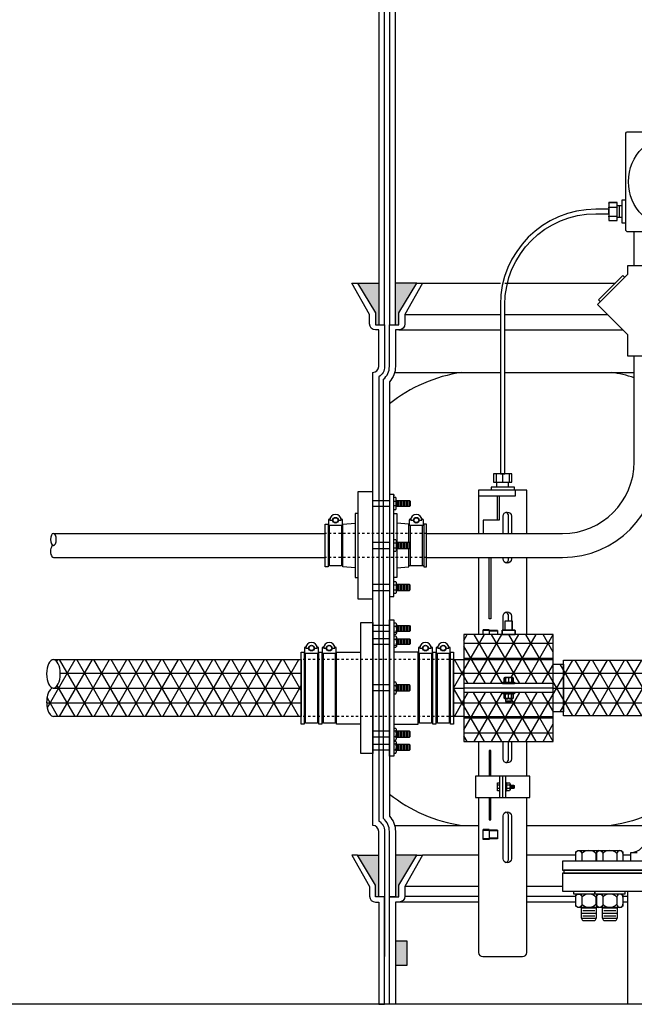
# Model space of a CAD drawing. Extents: x -285 to 5863, y 308 to 3178.
# Tile 8 of 256: x -133 to -108, y 1371 to 1412. Entities that reach past the tile are written whole.
import ezdxf

# ---------------------------------------------------------------- set-up
doc = ezdxf.new("R2010")
doc.units = 0
doc.header["$MEASUREMENT"] = 0
doc.linetypes.add('HIDDEN5', pattern=[0.05, 0.025, -0.025])
doc.layers.get('0').update_dxf_attribs({"color": 255, "linetype": 'CONTINUOUS'})
for name, color, linetype in [('BOOT-2frp', 1, 'CONTINUOUS'), ('BOOT-CONDUIT', 1, 'CONTINUOUS'), ('CONDUIT', 2, 'CONTINUOUS'), ('FRP-2', 2, 'CONTINUOUS'), ('FRP-2-HATCH', 1, 'CONTINUOUS'), ('FRP-CLAMSHELL-FITTING', 2, 'CONTINUOUS'), ('FRP-COLLAR', 1, 'CONTINUOUS'), ('FRP-SUMP', 2, 'CONTINUOUS'), ('J-BOX', 2, 'CONTINUOUS'), ('PROBE', 2, 'CONTINUOUS'), ('TANK-BUNG-OPENING-4', 3, 'CONTINUOUS'), ('TANK-MANWAY', 5, 'CONTINUOUS'), ('TANK-MANWAY-BOLT', 7, 'CONTINUOUS')]:
    doc.layers.add(name, color=color, linetype=linetype)

msp = doc.modelspace()

# ---------------------------------------------------------------- hatches: boundary and pattern name
at = {"layer": 'FRP-2-HATCH', "linetype": 'Continuous'}
h = msp.add_hatch(dxfattribs=at)
h.set_pattern_fill('NET3', color=256, scale=5, style=0)
h.set_pattern_definition([(0, (-115.2592, 1384.4191), (0, 0.625), []), (60, (-115.2592, 1384.4191), (-0.541266, 0.3125), []), (120, (-115.2592, 1384.4191), (-0.541266, -0.3125), [])])
h.paths.add_polyline_path([(-111.07687, 1386.66258), (-114.82687, 1386.66258), (-114.82687, 1385.60912), (-111.07687, 1385.60912)])
h.paths.add_polyline_path([(-111.07687, 1385.60912), (-114.82687, 1385.60912), (-114.82687, 1384.60662), (-113.19928, 1384.60662), (-113.19928, 1384.66912), (-113.13937, 1384.66912), (-113.13937, 1384.84099, -0.23606798), (-113.10812, 1384.85662), (-112.79562, 1384.85662, -0.23606798), (-112.76437, 1384.84099), (-112.76437, 1384.66912), (-112.70187, 1384.66912), (-112.70187, 1384.60662), (-111.07687, 1384.60662)])
h.paths.add_polyline_path([(-111.07687, 1384.23162), (-112.70187, 1384.23162), (-112.70187, 1384.16912), (-112.79562, 1384.16912, -0.23606798), (-112.76437, 1384.15349), (-112.76437, 1383.99724, -0.23606798), (-112.79562, 1383.98162), (-112.82687, 1383.98162), (-112.82687, 1383.85662), (-113.07687, 1383.85662), (-113.07687, 1383.98162), (-113.10812, 1383.98162, -0.23606798), (-113.13937, 1383.99724), (-113.13937, 1384.16912), (-113.19928, 1384.16912), (-113.19928, 1384.23162), (-114.82687, 1384.23162), (-114.82687, 1383.22912), (-111.07687, 1383.22912)])
h.paths.add_polyline_path([(-111.07687, 1383.17452), (-111.07687, 1383.22912), (-114.82687, 1383.22912), (-114.82687, 1383.17452), (-114.82687, 1382.17565), (-111.07687, 1382.17565)])
h.paths.add_polyline_path([(-110.64454, 1385.41912), (-111.07687, 1385.41912), (-111.07687, 1383.41912), (-110.64454, 1383.41912)])
h.paths.add_polyline_path([(-107.14454, 1385.58578), (-110.64454, 1385.58578), (-110.64454, 1383.25245), (-107.14454, 1383.25245)])
h = msp.add_hatch(dxfattribs=at)
h.set_pattern_fill('NET3', color=256, scale=5, style=0)
h.set_pattern_definition([(180, (-102.2228, 1384.41826), (0, -0.625), []), (240, (-102.2228, 1384.41826), (0.541266, -0.3125), []), (300, (-102.2228, 1384.41826), (0.541266, 0.3125), [])])
h.paths.add_polyline_path([(-121.64694, 1383.22912), (-121.64694, 1385.60912), (-132.03455, 1385.60912), (-132.02056, 1385.6084), (-132.00661, 1385.60625), (-131.99272, 1385.60268), (-131.97893, 1385.59769), (-131.96528, 1385.59129), (-131.95179, 1385.5835), (-131.9385, 1385.57434), (-131.92544, 1385.56383), (-131.91265, 1385.55199), (-131.90015, 1385.53886), (-131.88797, 1385.52447), (-131.87615, 1385.50884), (-131.86471, 1385.49203), (-131.85367, 1385.47406), (-131.84308, 1385.45498), (-131.83294, 1385.43485), (-131.82329, 1385.4137), (-131.81415, 1385.39158), (-131.80554, 1385.36856), (-131.79748, 1385.34468), (-131.79, 1385.32001), (-131.7831, 1385.2946), (-131.77681, 1385.26851), (-131.77113, 1385.24181), (-131.7661, 1385.21457), (-131.76171, 1385.18684), (-131.75798, 1385.15869), (-131.75491, 1385.1302), (-131.75252, 1385.10142), (-131.7508, 1385.07244), (-131.74977, 1385.04331), (-131.74943, 1385.01412), (-131.74977, 1384.98492), (-131.7508, 1384.9558), (-131.75252, 1384.92681), (-131.75491, 1384.89804), (-131.75798, 1384.86954), (-131.76171, 1384.8414), (-131.7661, 1384.81367), (-131.77113, 1384.78642), (-131.77681, 1384.75972), (-131.7831, 1384.73364), (-131.79, 1384.70823), (-131.79748, 1384.68355), (-131.80554, 1384.65968), (-131.81415, 1384.63665), (-131.82329, 1384.61454), (-131.83294, 1384.59339), (-131.84308, 1384.57325), (-131.85367, 1384.55418), (-131.86471, 1384.53621), (-131.87615, 1384.51939), (-131.88797, 1384.50377), (-131.90015, 1384.48937), (-131.91265, 1384.47624), (-131.92544, 1384.46441), (-131.9385, 1384.4539), (-131.95179, 1384.44474), (-131.96528, 1384.43695), (-131.97893, 1384.43055), (-131.99272, 1384.42556), (-132.00661, 1384.42198), (-132.02056, 1384.41983), (-132.04855, 1384.4184), (-132.0625, 1384.41625), (-132.07639, 1384.41268), (-132.09018, 1384.40769), (-132.10383, 1384.40129), (-132.11732, 1384.3935), (-132.13061, 1384.38434), (-132.14367, 1384.37383), (-132.15646, 1384.36199), (-132.16896, 1384.34886), (-132.18114, 1384.33447), (-132.19296, 1384.31884), (-132.2044, 1384.30203), (-132.21544, 1384.28406), (-132.22603, 1384.26498), (-132.23617, 1384.24485), (-132.24582, 1384.2237), (-132.25496, 1384.20158), (-132.26357, 1384.17856), (-132.27163, 1384.15468), (-132.27911, 1384.13001), (-132.28601, 1384.1046), (-132.2923, 1384.07851), (-132.29798, 1384.05181), (-132.30301, 1384.02457), (-132.3074, 1383.99684), (-132.31113, 1383.96869), (-132.3142, 1383.9402), (-132.31659, 1383.91142), (-132.31831, 1383.88244), (-132.31934, 1383.85331), (-132.31968, 1383.82412), (-132.31934, 1383.79492), (-132.31831, 1383.7658), (-132.31659, 1383.73681), (-132.3142, 1383.70804), (-132.31113, 1383.67954), (-132.3074, 1383.6514), (-132.30301, 1383.62367), (-132.29798, 1383.59642), (-132.2923, 1383.56972), (-132.28601, 1383.54364), (-132.27911, 1383.51823), (-132.27163, 1383.49355), (-132.26357, 1383.46968), (-132.25496, 1383.44665), (-132.24582, 1383.42454), (-132.23617, 1383.40339), (-132.22603, 1383.38325), (-132.21544, 1383.36418), (-132.2044, 1383.34621), (-132.19296, 1383.32939), (-132.18114, 1383.31377), (-132.16896, 1383.29937), (-132.15646, 1383.28624), (-132.14367, 1383.27441), (-132.13061, 1383.2639), (-132.11732, 1383.25474), (-132.10383, 1383.24695), (-132.09018, 1383.24055), (-132.07639, 1383.23556), (-132.0625, 1383.23198), (-132.04855, 1383.22983), (-132.03455, 1383.22912)])
h = msp.add_hatch(dxfattribs=at)
h.set_pattern_fill('NET3', color=256, scale=5, style=0)
h.set_pattern_definition([(0, (-115.2592, 1384.4191), (0, 0.625), []), (60, (-115.2592, 1384.4191), (-0.54127, 0.3125), []), (120, (-115.2592, 1384.4191), (-0.54127, -0.3125), [])])
h.paths.add_polyline_path([(-114.82687, 1385.60912), (-115.2592, 1385.60912), (-115.2592, 1383.22912), (-114.82687, 1383.22912)])
at = {"layer": 'FRP-COLLAR'}
msp.add_hatch(color=256, dxfattribs=at).paths.add_polyline_path([(-117.19819, 1373.7994), (-117.69819, 1373.7994), (-117.69819, 1372.7994), (-117.19819, 1372.7994)])
at = {"layer": 'FRP-SUMP'}
for points in [[(-118.39819, 1401.40388), (-119.28164, 1401.40388), (-118.53164, 1400.15388), (-118.53164, 1399.65388), (-118.39819, 1399.65388)], [(-116.79819, 1401.40388), (-117.69819, 1401.40388), (-117.69819, 1399.65388), (-117.54819, 1399.65388), (-117.54819, 1400.15388)], [(-118.39819, 1377.4062), (-119.28164, 1377.4062), (-118.53164, 1376.1562), (-118.53164, 1375.6562), (-118.39819, 1375.6562)], [(-116.79819, 1377.4062), (-117.69819, 1377.4062), (-117.69819, 1375.6562), (-117.54819, 1375.6562), (-117.54819, 1376.1562)]]:
    msp.add_hatch(color=256, dxfattribs=at).paths.add_polyline_path(points)

# ---------------------------------------------------------------- linework, layer by layer
msp.add_line((472.38291, 1371.1562), (-285.29829, 1371.1562))
at = {"layer": 'BOOT-2frp', "color": 7}
for p, q in [((-117.94819, 1387.03636), (-118.64819, 1387.03636)), ((-117.76524, 1387.01327), (-117.67845, 1387.01327)), ((-117.65705, 1387.08601), (-117.65696, 1386.7168)), ((-117.61038, 1386.78886), (-117.61038, 1387.03636)), ((-117.54788, 1386.78886), (-117.54788, 1387.03636)), ((-117.48538, 1386.78886), (-117.48538, 1387.03636)), ((-117.42288, 1386.78886), (-117.42288, 1387.03636)), ((-117.36038, 1386.78886), (-117.36038, 1387.03636)), ((-117.29788, 1386.78886), (-117.29788, 1387.03636)), ((-117.23538, 1386.78886), (-117.23538, 1387.03636)), ((-117.17288, 1386.78886), (-117.17288, 1387.03636)), ((-117.11038, 1386.78886), (-117.11038, 1387.03636)), ((-117.94819, 1386.78886), (-118.64819, 1386.78886)), ((-117.76524, 1386.76714), (-117.67845, 1386.76714)), ((-117.65705, 1386.53656), (-117.65696, 1386.16736)), ((-117.94819, 1386.48691), (-118.64819, 1386.48691)), ((-117.94819, 1386.23941), (-118.64819, 1386.23941)), ((-117.76524, 1386.46383), (-117.67845, 1386.46383)), ((-117.76524, 1386.21769), (-117.67845, 1386.21769)), ((-117.61038, 1386.23941), (-117.61038, 1386.48691)), ((-117.54788, 1386.23941), (-117.54788, 1386.48691)), ((-117.48538, 1386.23941), (-117.48538, 1386.48691)), ((-117.42288, 1386.23941), (-117.42288, 1386.48691)), ((-117.36038, 1386.23941), (-117.36038, 1386.48691)), ((-117.29788, 1386.23941), (-117.29788, 1386.48691)), ((-117.23538, 1386.23941), (-117.23538, 1386.48691)), ((-117.17288, 1386.23941), (-117.17288, 1386.48691)), ((-117.11038, 1386.23941), (-117.11038, 1386.48691)), ((-117.94819, 1384.54773), (-118.64819, 1384.54773)), ((-117.76524, 1384.52465), (-117.67845, 1384.52465)), ((-117.65705, 1384.25058), (-117.65696, 1384.61979)), ((-117.61038, 1384.54773), (-117.61038, 1384.30023)), ((-117.54788, 1384.54773), (-117.54788, 1384.30023)), ((-117.48538, 1384.54773), (-117.48538, 1384.30023)), ((-117.42288, 1384.54773), (-117.42288, 1384.30023)), ((-117.36038, 1384.54773), (-117.36038, 1384.30023)), ((-117.29788, 1384.54773), (-117.29788, 1384.30023)), ((-117.23538, 1384.54773), (-117.23538, 1384.30023)), ((-117.17288, 1384.54773), (-117.17288, 1384.30023)), ((-117.11038, 1384.54773), (-117.11038, 1384.30023)), ((-117.94819, 1384.30023), (-118.64819, 1384.30023)), ((-117.76524, 1384.32332), (-117.67845, 1384.32332)), ((-117.94819, 1382.60657), (-118.64819, 1382.60657)), ((-117.76524, 1382.62829), (-117.67845, 1382.62829)), ((-117.65705, 1382.30942), (-117.65696, 1382.67862)), ((-117.61038, 1382.60657), (-117.61038, 1382.35907)), ((-117.54788, 1382.60657), (-117.54788, 1382.35907)), ((-117.48538, 1382.60657), (-117.48538, 1382.35907)), ((-117.42288, 1382.60657), (-117.42288, 1382.35907)), ((-117.36038, 1382.60657), (-117.36038, 1382.35907)), ((-117.29788, 1382.60657), (-117.29788, 1382.35907)), ((-117.23538, 1382.60657), (-117.23538, 1382.35907)), ((-117.17288, 1382.60657), (-117.17288, 1382.35907)), ((-117.11038, 1382.60657), (-117.11038, 1382.35907)), ((-117.94819, 1382.35907), (-118.64819, 1382.35907)), ((-117.94819, 1382.05712), (-118.64819, 1382.05712)), ((-117.76524, 1382.38215), (-117.67845, 1382.38215)), ((-117.76524, 1382.07885), (-117.67845, 1382.07885)), ((-117.65705, 1381.75997), (-117.65696, 1382.12918)), ((-117.61038, 1382.05712), (-117.61038, 1381.80962)), ((-117.54788, 1382.05712), (-117.54788, 1381.80962)), ((-117.48538, 1382.05712), (-117.48538, 1381.80962)), ((-117.42288, 1382.05712), (-117.42288, 1381.80962)), ((-117.36038, 1382.05712), (-117.36038, 1381.80962)), ((-117.29788, 1382.05712), (-117.29788, 1381.80962)), ((-117.23538, 1382.05712), (-117.23538, 1381.80962)), ((-117.17288, 1382.05712), (-117.17288, 1381.80962)), ((-117.11038, 1382.05712), (-117.11038, 1381.80962)), ((-117.94819, 1381.80962), (-118.64819, 1381.80962)), ((-117.76524, 1381.83271), (-117.67845, 1381.83271))]:
    msp.add_line(p, q, dxfattribs=at)
at = {"layer": 'BOOT-2frp'}
for p, q in [((-121.52319, 1385.86755), (-121.46132, 1385.86755)), ((-120.96632, 1385.86755), (-120.90444, 1385.86755)), ((-120.78069, 1385.86755), (-120.71882, 1385.86755)), ((-120.22382, 1385.86755), (-120.16194, 1385.86755)), ((-116.68233, 1385.86755), (-116.7442, 1385.86755)), ((-116.12545, 1385.86755), (-116.18733, 1385.86755)), ((-115.93983, 1385.86755), (-116.0017, 1385.86755)), ((-115.38295, 1385.86755), (-115.44483, 1385.86755)), ((-121.52319, 1382.97068), (-121.46132, 1382.97068)), ((-120.96632, 1382.97068), (-120.90444, 1382.97068)), ((-120.78069, 1382.97068), (-120.71882, 1382.97068)), ((-120.22382, 1382.97068), (-120.16194, 1382.97068)), ((-116.68233, 1382.97068), (-116.7442, 1382.97068)), ((-116.12545, 1382.97068), (-116.18733, 1382.97068)), ((-115.93983, 1382.97068), (-116.0017, 1382.97068)), ((-115.38295, 1382.97068), (-115.44483, 1382.97068))]:
    msp.add_line(p, q, dxfattribs=at)
for points in [[(-119.1409, 1381.67131), (-119.1409, 1387.16693), (-118.64819, 1387.16693), (-118.64819, 1381.67131)], [(-117.94819, 1381.5627), (-117.94819, 1387.28328), (-117.76524, 1387.28328), (-117.76524, 1381.5627)], [(-121.64694, 1382.90881), (-121.64694, 1385.92943), (-121.52319, 1385.92943), (-121.52319, 1382.90881)], [(-120.90444, 1382.90881), (-120.90444, 1385.92943), (-120.78069, 1385.92943), (-120.78069, 1382.90881)], [(-116.12545, 1382.90881), (-116.12545, 1385.92943), (-116.0017, 1385.92943), (-116.0017, 1382.90881)], [(-115.38295, 1382.90881), (-115.38295, 1385.92943), (-115.2592, 1385.92943), (-115.2592, 1382.90881)]]:
    msp.add_lwpolyline(points, close=True, dxfattribs=at)
at = {"layer": 'BOOT-2frp', "color": 7}
for points in [[(-117.76524, 1387.15875), (-117.67845, 1387.15875, -0.2942599), (-117.67845, 1387.01327, -0.17344378), (-117.67845, 1386.76714, -0.42692869), (-117.67845, 1386.66647), (-117.76524, 1386.66647)], [(-117.76524, 1386.6093), (-117.67845, 1386.6093, -0.2942599), (-117.67845, 1386.46383, -0.17428096), (-117.67845, 1386.21769, -0.42692869), (-117.67845, 1386.11702), (-117.76524, 1386.11702)], [(-121.4457, 1386.14707, -0.35119925), (-121.46095, 1386.13485), (-121.47957, 1386.13485, 0.41421356), (-121.51082, 1386.10303), (-121.51082, 1385.9186, 0.41421356), (-121.47899, 1385.88735), (-120.94807, 1385.88735, 0.41421356), (-120.91682, 1385.9186), (-120.91682, 1386.10303, 0.41421356), (-120.94807, 1386.13485), (-120.96669, 1386.13485, -0.35119737), (-120.98193, 1386.14707)], [(-121.09502, 1386.09525), (-120.97622, 1386.09525, 1), (-121.45142, 1386.09525), (-121.33262, 1386.09525)], [(-120.7032, 1386.14707, -0.35119925), (-120.71845, 1386.13485), (-120.73707, 1386.13485, 0.41421356), (-120.76832, 1386.10303), (-120.76832, 1385.9186, 0.41421356), (-120.73649, 1385.88735), (-120.20557, 1385.88735, 0.41421356), (-120.17432, 1385.9186), (-120.17432, 1386.10303, 0.41421356), (-120.20557, 1386.13485), (-120.22419, 1386.13485, -0.35119737), (-120.23943, 1386.14707)], [(-120.35252, 1386.09525), (-120.23372, 1386.09525, 1), (-120.70892, 1386.09525), (-120.59012, 1386.09525)], [(-116.66671, 1386.14707, -0.35119925), (-116.68196, 1386.13485), (-116.70058, 1386.13485, 0.41421356), (-116.73183, 1386.10303), (-116.73183, 1385.9186, 0.41421356), (-116.7, 1385.88735), (-116.16908, 1385.88735, 0.41421356), (-116.13783, 1385.9186), (-116.13783, 1386.10303, 0.41421356), (-116.16908, 1386.13485), (-116.1877, 1386.13485, -0.35119737), (-116.20295, 1386.14707)], [(-116.31603, 1386.09525), (-116.19723, 1386.09525, 1), (-116.67243, 1386.09525), (-116.55363, 1386.09525)], [(-115.92421, 1386.14707, -0.35119925), (-115.93946, 1386.13485), (-115.95808, 1386.13485, 0.41421356), (-115.98933, 1386.10303), (-115.98933, 1385.9186, 0.41421356), (-115.9575, 1385.88735), (-115.42658, 1385.88735, 0.41421356), (-115.39533, 1385.9186), (-115.39533, 1386.10303, 0.41421356), (-115.42658, 1386.13485), (-115.4452, 1386.13485, -0.35119737), (-115.46044, 1386.14707)], [(-115.57353, 1386.09525), (-115.45473, 1386.09525, 1), (-115.92993, 1386.09525), (-115.81113, 1386.09525)], [(-117.76524, 1384.17785), (-117.67845, 1384.17785, 0.2942599), (-117.67845, 1384.32332, 0.21306858), (-117.67845, 1384.52465, 0.29542909), (-117.67845, 1384.67012), (-117.76524, 1384.67012)], [(-117.76524, 1382.23668), (-117.67845, 1382.23668, 0.2942599), (-117.67845, 1382.38215, 0.17428096), (-117.67845, 1382.62829, 0.42692869), (-117.67845, 1382.72896), (-117.76524, 1382.72896)], [(-117.76524, 1381.68724), (-117.67845, 1381.68724, 0.2942599), (-117.67845, 1381.83271, 0.17344378), (-117.67845, 1382.07885, 0.42692869), (-117.67845, 1382.17951), (-117.76524, 1382.17951)]]:
    msp.add_lwpolyline(points, format="xyb", dxfattribs=at)
for points in [[(-117.65704, 1387.03636), (-117.11038, 1387.03636), (-117.07944, 1387.00542), (-117.07944, 1386.8198), (-117.11038, 1386.78886), (-117.65698, 1386.78886)], [(-117.65704, 1386.48691), (-117.11038, 1386.48691), (-117.07944, 1386.45597), (-117.07944, 1386.27035), (-117.11038, 1386.23941), (-117.65698, 1386.23941)], [(-120.96632, 1385.88735), (-120.96632, 1382.95088), (-121.46132, 1382.95088), (-121.46132, 1385.88735)], [(-120.22382, 1385.88735), (-120.22382, 1382.95088), (-120.71882, 1382.95088), (-120.71882, 1385.88735)], [(-116.18733, 1385.88735), (-116.18733, 1382.95088), (-116.68233, 1382.95088), (-116.68233, 1385.88735)], [(-115.44483, 1385.88735), (-115.44483, 1382.95088), (-115.93983, 1382.95088), (-115.93983, 1385.88735)], [(-117.65704, 1384.30023), (-117.11038, 1384.30023), (-117.07944, 1384.33117), (-117.07944, 1384.5168), (-117.11038, 1384.54773), (-117.65698, 1384.54773)], [(-117.65704, 1382.35907), (-117.11038, 1382.35907), (-117.07944, 1382.39001), (-117.07944, 1382.57563), (-117.11038, 1382.60657), (-117.65698, 1382.60657)], [(-117.65704, 1381.80962), (-117.11038, 1381.80962), (-117.07944, 1381.84056), (-117.07944, 1382.02619), (-117.11038, 1382.05712), (-117.65698, 1382.05712)]]:
    msp.add_lwpolyline(points, dxfattribs=at)
at = {"layer": 'BOOT-2frp'}
for points in [[(-119.1409, 1382.90881), (-120.16194, 1382.90881), (-120.16194, 1385.92943), (-119.1409, 1385.92943)], [(-117.76524, 1382.90881), (-116.7442, 1382.90881), (-116.7442, 1385.92943), (-117.76524, 1385.92943)]]:
    msp.add_lwpolyline(points, dxfattribs=at)
at = {"layer": 'BOOT-2frp', "color": 7}
for centre, radius in [((-121.21382, 1386.09525), 0.1188), ((-121.21382, 1386.09525), 0.10296), ((-120.47132, 1386.09525), 0.1188), ((-120.47132, 1386.09525), 0.10296), ((-116.43483, 1386.09525), 0.1188), ((-116.43483, 1386.09525), 0.10296), ((-115.69233, 1386.09525), 0.1188), ((-115.69233, 1386.09525), 0.10296)]:
    msp.add_circle(centre, radius, dxfattribs=at)
at = {"layer": 'BOOT-CONDUIT', "color": 7}
for p, q in [((-118.64819, 1392.28414), (-117.94819, 1392.28414)), ((-117.94819, 1392.03664), (-118.64819, 1392.03664)), ((-117.76524, 1392.25978), (-117.65931, 1392.25978)), ((-117.65931, 1392.06079), (-117.76524, 1392.06079)), ((-117.61025, 1392.03654), (-117.61025, 1392.28404)), ((-117.54775, 1392.03654), (-117.54775, 1392.28404)), ((-117.48525, 1392.03654), (-117.48525, 1392.28404)), ((-117.42275, 1392.03654), (-117.42275, 1392.28404)), ((-117.36025, 1392.03654), (-117.36025, 1392.28404)), ((-117.29775, 1392.03654), (-117.29775, 1392.28404)), ((-117.23525, 1392.03654), (-117.23525, 1392.28404)), ((-117.17275, 1392.03654), (-117.17275, 1392.28404)), ((-117.11025, 1392.03654), (-117.11025, 1392.28404)), ((-117.94819, 1390.52236), (-118.64819, 1390.52236)), ((-118.64819, 1390.27486), (-117.94819, 1390.27486)), ((-117.65931, 1390.49821), (-117.76524, 1390.49821)), ((-117.76524, 1390.29922), (-117.65931, 1390.29922)), ((-117.61025, 1390.52246), (-117.61025, 1390.27496)), ((-117.54775, 1390.52246), (-117.54775, 1390.27496)), ((-117.48525, 1390.52246), (-117.48525, 1390.27496)), ((-117.42275, 1390.52246), (-117.42275, 1390.27496)), ((-117.36025, 1390.52246), (-117.36025, 1390.27496)), ((-117.29775, 1390.52246), (-117.29775, 1390.27496)), ((-117.23525, 1390.52246), (-117.23525, 1390.27496)), ((-117.17275, 1390.52246), (-117.17275, 1390.27496)), ((-117.11025, 1390.52246), (-117.11025, 1390.27496)), ((-117.94819, 1388.76078), (-118.64819, 1388.76078)), ((-117.65931, 1388.73663), (-117.76524, 1388.73663)), ((-117.61025, 1388.76089), (-117.61025, 1388.51339)), ((-117.54775, 1388.76089), (-117.54775, 1388.51339)), ((-117.48525, 1388.76089), (-117.48525, 1388.51339)), ((-117.42275, 1388.76089), (-117.42275, 1388.51339)), ((-117.36025, 1388.76089), (-117.36025, 1388.51339)), ((-117.29775, 1388.76089), (-117.29775, 1388.51339)), ((-117.23525, 1388.76089), (-117.23525, 1388.51339)), ((-117.17275, 1388.76089), (-117.17275, 1388.51339)), ((-117.11025, 1388.76089), (-117.11025, 1388.51339)), ((-118.64819, 1388.51328), (-117.94819, 1388.51328)), ((-117.76524, 1388.53764), (-117.65931, 1388.53764))]:
    msp.add_line(p, q, dxfattribs=at)
at = {"layer": 'BOOT-CONDUIT', "linetype": 'Continuous'}
for p, q in [((-120.52008, 1391.23402), (-120.45821, 1391.23402)), ((-119.96321, 1391.23402), (-119.90133, 1391.23402)), ((-117.06897, 1391.23402), (-117.13085, 1391.23402)), ((-116.5121, 1391.23402), (-116.57397, 1391.23402)), ((-120.45821, 1389.5634), (-120.52008, 1389.5634)), ((-119.90133, 1389.5634), (-119.96321, 1389.5634)), ((-117.13085, 1389.5634), (-117.06897, 1389.5634)), ((-116.57397, 1389.5634), (-116.5121, 1389.5634))]:
    msp.add_line(p, q, dxfattribs=at)
for points in [[(-118.64819, 1388.15574), (-118.64819, 1392.64168), (-119.26694, 1392.64168), (-119.26694, 1388.15574)], [(-120.64383, 1389.50152), (-120.64383, 1391.2959), (-120.52008, 1391.2959), (-120.52008, 1391.23402), (-120.52008, 1389.5634), (-120.52008, 1389.50152)], [(-116.5121, 1389.50152), (-116.38835, 1389.50152), (-116.38835, 1391.2959), (-116.5121, 1391.2959), (-116.5121, 1391.23402), (-116.5121, 1389.5634)]]:
    msp.add_lwpolyline(points, close=True, dxfattribs=at)
at = {"layer": 'BOOT-CONDUIT'}
msp.add_lwpolyline([(-117.76524, 1392.53724), (-117.94819, 1392.53724), (-117.94819, 1388.26044), (-117.76524, 1388.26044), (-117.76524, 1392.53724), (-117.76524, 1392.4818)], dxfattribs=at)
at = {"layer": 'BOOT-CONDUIT', "color": 7}
for points in [[(-117.76524, 1391.9128), (-117.67845, 1391.9128), (-117.65931, 1391.94595), (-117.65931, 1392.37462), (-117.67845, 1392.40778), (-117.76524, 1392.40778)], [(-117.65931, 1392.28404), (-117.11025, 1392.28404), (-117.07932, 1392.2531), (-117.07932, 1392.06748), (-117.08204, 1392.06476), (-117.11025, 1392.03654), (-117.65931, 1392.03654)], [(-119.96321, 1391.24986), (-119.96321, 1389.54756), (-120.45821, 1389.54756), (-120.45821, 1391.24986)], [(-116.57397, 1391.24986), (-116.57397, 1389.54756), (-117.06897, 1389.54756), (-117.06897, 1391.24986)], [(-117.76524, 1390.6462), (-117.67845, 1390.6462), (-117.65931, 1390.61305), (-117.65931, 1390.18438), (-117.67845, 1390.15122), (-117.76524, 1390.15122)], [(-117.65931, 1390.27496), (-117.11025, 1390.27496), (-117.07932, 1390.3059), (-117.07932, 1390.49152), (-117.08204, 1390.49424), (-117.11025, 1390.52246), (-117.65931, 1390.52246)], [(-117.76524, 1388.88463), (-117.67845, 1388.88463), (-117.65931, 1388.85147), (-117.65931, 1388.4228), (-117.67845, 1388.38964), (-117.76524, 1388.38964)], [(-117.65931, 1388.51339), (-117.11025, 1388.51339), (-117.07932, 1388.54432), (-117.07932, 1388.72995), (-117.08204, 1388.73267), (-117.11025, 1388.76089), (-117.65931, 1388.76089)]]:
    msp.add_lwpolyline(points, dxfattribs=at)
for points in [[(-120.44271, 1391.50901, -0.35187184), (-120.45722, 1391.49736), (-120.47646, 1391.49736, 0.41421356), (-120.50771, 1391.46554), (-120.50771, 1391.28111, 0.41421356), (-120.47588, 1391.24986), (-119.94496, 1391.24986, 0.41421341), (-119.91371, 1391.28169), (-119.91371, 1391.46611, 0.41421372), (-119.94554, 1391.49736), (-119.9642, 1391.49736, -0.35188198), (-119.9787, 1391.50901)], [(-120.09191, 1391.45776), (-119.97311, 1391.45776, 1), (-120.44831, 1391.45776), (-120.32951, 1391.45776)], [(-117.05348, 1391.50901, -0.35187184), (-117.06798, 1391.49736), (-117.08722, 1391.49736, 0.41421356), (-117.11847, 1391.46554), (-117.11847, 1391.28111, 0.41421356), (-117.08664, 1391.24986), (-116.55572, 1391.24986, 0.41421341), (-116.52447, 1391.28169), (-116.52447, 1391.46611, 0.41421372), (-116.5563, 1391.49736), (-116.57496, 1391.49736, -0.35188198), (-116.58946, 1391.50901)], [(-116.70267, 1391.45776), (-116.58387, 1391.45776, 1), (-117.05907, 1391.45776), (-116.94027, 1391.45776)]]:
    msp.add_lwpolyline(points, format="xyb", dxfattribs=at)
at = {"layer": 'BOOT-CONDUIT', "linetype": 'Continuous'}
for points in [[(-119.26694, 1391.74449), (-119.39069, 1391.74449), (-119.39069, 1389.05293), (-119.26694, 1389.05293)], [(-117.76524, 1391.74449), (-117.64149, 1391.74449), (-117.64149, 1390.52246)], [(-119.39069, 1389.46582), (-119.90133, 1389.50152), (-119.90133, 1391.23402), (-119.90133, 1391.2959), (-119.39069, 1391.33161)], [(-117.13085, 1390.52246), (-117.13085, 1391.23402), (-117.13085, 1391.2959), (-117.64149, 1391.33161)], [(-117.64149, 1390.27496), (-117.64149, 1389.05293), (-117.76524, 1389.05293)], [(-117.64149, 1389.46582), (-117.13085, 1389.50152), (-117.13085, 1390.27496)]]:
    msp.add_lwpolyline(points, dxfattribs=at)
at = {"layer": 'BOOT-CONDUIT', "color": 7}
for centre in [(-120.21071, 1391.45776), (-116.82147, 1391.45776)]:
    msp.add_circle(centre, 0.1188, dxfattribs=at)
at = {"layer": 'BOOT-CONDUIT', "color": 8}
for centre in [(-120.21071, 1391.45776), (-116.82147, 1391.45776)]:
    msp.add_circle(centre, 0.10296, dxfattribs=at)
at = {"layer": 'CONDUIT'}
for p, q in [((-107.6864, 1402.12952), (-107.6864, 1403.55642)), ((-107.6864, 1393.89871), (-107.6864, 1398.35162)), ((-132.03455, 1390.89871), (-120.64383, 1390.89871)), ((-116.38835, 1390.89871), (-110.6864, 1390.89871)), ((-132.03455, 1389.89871), (-120.64383, 1389.89871)), ((-116.38835, 1389.89871), (-110.6864, 1389.89871))]:
    msp.add_line(p, q, dxfattribs=at)
at = {"layer": 'CONDUIT', "color": 7, "linetype": 'HIDDEN5'}
for p, q in [((-116.38835, 1390.89871), (-120.64383, 1390.89871)), ((-116.38835, 1389.89871), (-120.64383, 1389.89871))]:
    msp.add_line(p, q, dxfattribs=at)
at = {"layer": 'CONDUIT'}
msp.add_lwpolyline([(-107.9642, 1401.75477), (-109.22131, 1400.49766), (-107.9642, 1399.24054), (-107.9642, 1398.35162), (-106.40859, 1398.35162), (-106.40859, 1402.12952), (-107.9642, 1402.12952)], close=True, dxfattribs=at)
msp.add_lwpolyline([(-108.08205, 1401.63692), (-108.16062, 1401.71549), (-109.18203, 1400.69408), (-109.10346, 1400.61551)], dxfattribs=at)
for radius in [4, 3]:
    msp.add_arc((-110.6864, 1393.89871), radius, 270, 0, dxfattribs=at)
at = {"layer": 'CONDUIT', "extrusion": (0, 0, -1)}
msp.add_ellipse((-132.03455, 1390.64871), major_axis=(0, 0.25), ratio=0.47920074, dxfattribs=at)
at = {"layer": 'CONDUIT'}
msp.add_ellipse((-132.03455, 1390.14871), major_axis=(0, -0.25), ratio=0.47920074, start_param=3.14159265, end_param=6.28318531, dxfattribs=at)
at = {"layer": 'FRP-2', "color": 7, "linetype": 'HIDDEN5'}
for p, q in [((-115.2592, 1385.60912), (-121.64694, 1385.60912)), ((-115.2592, 1383.22912), (-121.64694, 1383.22912))]:
    msp.add_line(p, q, dxfattribs=at)
at = {"layer": 'FRP-2', "linetype": 'Continuous'}
msp.add_lwpolyline([(-132.03455, 1385.60912), (-121.64694, 1385.60912), (-121.64694, 1383.22912), (-132.03455, 1383.22912)], dxfattribs=at)
for points in [[(-115.2592, 1385.60912), (-114.82687, 1385.60912), (-114.82687, 1383.22912), (-115.2592, 1383.22912)], [(-111.07687, 1385.41912), (-110.64454, 1385.41912), (-110.64454, 1383.41912), (-111.07687, 1383.41912)]]:
    msp.add_lwpolyline(points, close=True, dxfattribs=at)
at = {"layer": 'FRP-2'}
msp.add_lwpolyline([(-107.14454, 1383.25245), (-110.64454, 1383.25245), (-110.64454, 1385.58578), (-107.14454, 1385.58578)], close=True, dxfattribs=at)
at = {"layer": 'FRP-2', "linetype": 'Continuous', "extrusion": (0, 0, -1)}
msp.add_ellipse((-132.03455, 1385.01412), major_axis=(0, -0.595), ratio=0.47920074, start_param=3.14159265, end_param=9.42477796, dxfattribs=at)
at = {"layer": 'FRP-2', "linetype": 'Continuous'}
msp.add_ellipse((-132.03455, 1383.82412), major_axis=(0, -0.595), ratio=0.47920074, start_param=3.14159265, end_param=6.28318531, dxfattribs=at)
at = {"layer": 'FRP-2-HATCH', "linetype": 'Continuous'}
msp.add_line((-113.20187, 1384.60662), (-112.70187, 1384.60662), dxfattribs=at)
at = {"layer": 'FRP-CLAMSHELL-FITTING', "color": 7}
for p, q in [((-113.10189, 1386.84346), (-113.10163, 1387.23827)), ((-113.10189, 1386.84346), (-113.10163, 1387.23827)), ((-113.10163, 1387.23835), (-112.80196, 1387.23835)), ((-112.79562, 1384.85662), (-113.10812, 1384.85662)), ((-112.79562, 1384.85662), (-113.10812, 1384.85662)), ((-113.07687, 1384.84099), (-113.07687, 1384.66912)), ((-113.07687, 1384.84099), (-113.07687, 1384.66912)), ((-112.95187, 1384.84099), (-112.95187, 1384.66912)), ((-112.95187, 1384.84099), (-112.95187, 1384.66912)), ((-112.82687, 1384.84099), (-112.82687, 1384.66912)), ((-112.82687, 1384.84099), (-112.82687, 1384.66912)), ((-113.13937, 1383.99724), (-113.13937, 1384.15349)), ((-112.79562, 1384.16912), (-113.10812, 1384.16912)), ((-112.79562, 1384.16912), (-113.10812, 1384.16912)), ((-113.07687, 1383.99724), (-113.07687, 1384.15349)), ((-113.07687, 1383.99724), (-113.07687, 1384.15349)), ((-112.95187, 1383.99724), (-112.95187, 1384.15349)), ((-112.95187, 1383.99724), (-112.95187, 1384.15349)), ((-112.82687, 1383.99724), (-112.82687, 1384.15349)), ((-112.82687, 1383.99724), (-112.82687, 1384.15349)), ((-112.79562, 1383.98162), (-113.10812, 1383.98162))]:
    msp.add_line(p, q, dxfattribs=at)
at = {"layer": 'FRP-CLAMSHELL-FITTING'}
for p, q in [((-114.82687, 1385.60912), (-111.07687, 1385.60912)), ((-111.07687, 1384.60662), (-114.82687, 1384.60662)), ((-111.07687, 1384.60662), (-114.82687, 1384.60662)), ((-111.07687, 1384.41912), (-114.82687, 1384.41912)), ((-111.07687, 1384.41912), (-114.82687, 1384.41912)), ((-111.07687, 1384.23162), (-114.82687, 1384.23162)), ((-111.07687, 1384.23162), (-114.82687, 1384.23162)), ((-114.82687, 1383.22912), (-111.07687, 1383.22912))]:
    msp.add_line(p, q, dxfattribs=at)
at = {"layer": 'FRP-CLAMSHELL-FITTING', "color": 7}
for points in [[(-112.80196, 1387.23756), (-112.80196, 1386.84346)], [(-113.22501, 1386.83581), (-113.21743, 1386.8435), (-113.22501, 1386.83581), (-113.22501, 1386.66258), (-112.67873, 1386.66258), (-112.67873, 1386.83588), (-112.68642, 1386.84346), (-113.21746, 1386.84346), (-112.68642, 1386.84346), (-112.67873, 1386.83588), (-112.67873, 1386.66258), (-113.22501, 1386.66258)], [(-113.19928, 1384.60662), (-113.19928, 1384.66912), (-112.70187, 1384.66912), (-112.70187, 1384.60662)], [(-113.19928, 1384.16912), (-113.19928, 1384.23162), (-112.70187, 1384.23162), (-112.70187, 1384.16912)]]:
    msp.add_lwpolyline(points, close=True, dxfattribs=at)
at = {"layer": 'FRP-CLAMSHELL-FITTING'}
msp.add_lwpolyline([(-111.07687, 1383.17452), (-111.07687, 1386.66258), (-114.82687, 1386.66258), (-114.82687, 1383.17452)], dxfattribs=at)
msp.add_lwpolyline([(-111.07687, 1383.17452), (-111.07687, 1386.66258), (-114.82687, 1386.66258), (-114.82687, 1383.17452), (-114.82687, 1382.17565), (-111.07687, 1382.17565)], close=True, dxfattribs=at)
at = {"layer": 'FRP-CLAMSHELL-FITTING', "color": 7}
for points in [[(-112.76437, 1384.84099), (-112.76437, 1384.66912), (-112.76437, 1384.84099, 0.5), (-112.82687, 1384.84099, 0.25), (-112.95187, 1384.84099, 0.25), (-113.07687, 1384.84099, 0.5), (-113.13937, 1384.84099), (-113.13937, 1384.66912), (-113.13937, 1384.84099)], [(-112.76437, 1384.15349), (-112.76437, 1383.99724), (-112.76437, 1384.15349, 0.5), (-112.82687, 1384.15349, 0.25), (-112.95187, 1384.15349, 0.25), (-113.07687, 1384.15349, 0.5), (-113.13937, 1384.15349), (-113.13937, 1383.99724, 0.5), (-113.07687, 1383.99724, 0.25), (-112.95187, 1383.99724, 0.25), (-112.82687, 1383.99724, 0.5), (-112.76437, 1383.99724)]]:
    msp.add_lwpolyline(points, format="xyb", dxfattribs=at)
msp.add_lwpolyline([(-113.07687, 1383.98162), (-113.07687, 1383.85662), (-112.82687, 1383.85662), (-112.82687, 1383.98162)], dxfattribs=at)
at = {"layer": 'FRP-CLAMSHELL-FITTING', "color": 7, "linetype": 'Continuous'}
msp.add_lwpolyline([(-113.07687, 1383.9156), (-112.82687, 1383.91998)], dxfattribs=at)
msp.add_lwpolyline([(-113.07687, 1383.9156), (-112.82687, 1383.91998)], dxfattribs=at)
at = {"layer": 'FRP-CLAMSHELL-FITTING', "color": 7}
for centre, radius, start, end in [((-113.10812, 1384.81756), 0.03906, 36.869898, 143.130102), ((-113.01437, 1384.72381), 0.13281, 61.927513, 118.072487), ((-112.88937, 1384.72381), 0.13281, 61.927513, 118.072487), ((-112.79562, 1384.81756), 0.03906, 36.869898, 143.130102), ((-113.10812, 1384.13006), 0.03906, 36.869898, 143.130102), ((-113.01437, 1384.03631), 0.13281, 61.927513, 118.072487), ((-112.88937, 1384.03631), 0.13281, 61.927513, 118.072487), ((-112.79562, 1384.13006), 0.03906, 36.869898, 143.130102)]:
    msp.add_arc(centre, radius, start, end, dxfattribs=at)
at = {"layer": 'FRP-COLLAR', "color": 7, "linetype": 'Continuous'}
for p, q in [((-114.20895, 1377.4062), (-116.56167, 1377.4062)), ((-110.13697, 1377.4062), (-112.18743, 1377.4062)), ((-107.84741, 1377.4062), (-108.15862, 1377.4062)), ((-114.20895, 1376.09096), (-117.29821, 1376.09096)), ((-110.69821, 1376.09096), (-112.18743, 1376.09096)), ((-114.20895, 1375.44261), (-117.54821, 1375.44261)), ((-117.29821, 1375.69261), (-114.20895, 1375.69261)), ((-112.18743, 1375.69261), (-110.13697, 1375.69261)), ((-110.13697, 1375.44261), (-112.18743, 1375.44261)), ((-108.15862, 1375.69261), (-107.94821, 1375.69261)), ((-107.94821, 1375.44261), (-108.15862, 1375.44261))]:
    msp.add_line(p, q, dxfattribs=at)
at = {"layer": 'FRP-COLLAR'}
for points in [[(-118.14821, 1371.1562), (-118.14821, 1375.6562), (-118.14821, 1373.1562), (-118.14821, 1375.6562), (-118.14821, 1373.1562), (-118.14821, 1375.6562), (-118.39821, 1375.6562), (-118.53166, 1375.6562), (-118.53166, 1376.1562), (-119.28166, 1377.4062), (-119.51819, 1377.4062), (-118.78166, 1376.09096), (-118.78166, 1375.69261, 0.41421356), (-118.53166, 1375.44261), (-118.39821, 1375.44261), (-118.39821, 1371.1562)], [(-117.94821, 1371.1562), (-117.94821, 1375.6562), (-117.69821, 1375.6562), (-117.54821, 1375.6562), (-117.54821, 1376.1562), (-116.79821, 1377.4062), (-116.56167, 1377.4062), (-117.29821, 1376.09096), (-117.29821, 1375.69261, -0.41421356), (-117.54821, 1375.44261), (-117.69821, 1375.44261), (-117.69821, 1371.1562)]]:
    msp.add_lwpolyline(points, format="xyb", close=True, dxfattribs=at)
msp.add_lwpolyline([(-117.69819, 1372.7994), (-117.19819, 1372.7994), (-117.19819, 1373.7994), (-117.69819, 1373.7994)], close=True, dxfattribs=at)
at = {"layer": 'FRP-SUMP'}
for p, q in [((-119.28164, 1401.40388), (-118.39819, 1401.40388)), ((-116.79819, 1401.40388), (-117.69819, 1401.40388)), ((-119.28164, 1377.4062), (-118.39819, 1377.4062)), ((-116.79819, 1377.4062), (-117.69819, 1377.4062))]:
    msp.add_line(p, q, dxfattribs=at)
at = {"layer": 'FRP-SUMP', "color": 7, "linetype": 'Continuous'}
for p, q in [((-116.56166, 1401.40388), (-113.29699, 1401.40388)), ((-113.10949, 1401.40388), (-108.47223, 1401.40388)), ((-117.29819, 1400.08864), (-113.29699, 1400.08864)), ((-113.10949, 1400.08864), (-108.8123, 1400.08864)), ((-117.54819, 1399.44029), (-113.29699, 1399.44029)), ((-113.10949, 1399.44029), (-108.16395, 1399.44029))]:
    msp.add_line(p, q, dxfattribs=at)
at = {"layer": 'FRP-SUMP', "color": 7}
for p, q in [((-117.73168, 1397.65388), (-113.29699, 1397.65388)), ((-113.10949, 1397.65388), (-107.6864, 1397.65388)), ((-117.73168, 1378.6562), (-114.20895, 1378.6562)), ((-112.18743, 1378.6562), (-106.10714, 1378.6562))]:
    msp.add_line(p, q, dxfattribs=at)
at = {"layer": 'FRP-SUMP'}
for points in [[(-118.39819, 1413.34933), (-118.39819, 1399.65388), (-118.14819, 1399.65388), (-118.14819, 1413.34933, -0.29672907)], [(-117.94819, 1413.34933), (-117.94819, 1399.65388), (-117.69819, 1399.65388), (-117.69819, 1413.34933, -0.29672907)]]:
    msp.add_lwpolyline(points, format="xyb", dxfattribs=at)
for points in [[(-118.14819, 1399.65388), (-118.14819, 1397.90388, -0.26794919), (-118.39819, 1397.47086), (-118.39819, 1378.83921, -0.26794919), (-118.14819, 1378.4062), (-118.14819, 1375.6562), (-118.39819, 1375.6562), (-118.39819, 1378.4062, 0.41421356), (-118.64819, 1378.6562), (-118.64819, 1397.65388), (-118.64819, 1397.65388, 0.41421356), (-118.39819, 1397.90388), (-118.39819, 1399.44029), (-118.53164, 1399.44029, -0.41421356), (-118.78164, 1399.69029), (-118.78164, 1400.08864), (-119.51817, 1401.40388), (-119.28164, 1401.40388), (-118.53164, 1400.15388), (-118.53164, 1399.65388), (-118.39819, 1399.65388), (-118.14819, 1399.65388), (-118.14819, 1399.65388), (-118.14819, 1399.65388), (-118.14819, 1399.65388)], [(-117.94819, 1375.6562), (-117.94819, 1378.4062, 0.22167085), (-118.19819, 1378.94239), (-118.19819, 1397.36769, 0.22167085), (-117.94819, 1397.90388), (-117.94819, 1399.65388), (-117.69819, 1399.65388), (-117.54819, 1399.65388), (-117.54819, 1400.15388), (-116.79819, 1401.40388), (-116.56166, 1401.40388), (-117.29819, 1400.08864), (-117.29819, 1399.69029, -0.41421356), (-117.54819, 1399.44029), (-117.69819, 1399.44029), (-117.69819, 1397.90388, -0.18776323), (-117.94819, 1397.26162), (-117.94819, 1379.04846, -0.18776323), (-117.69819, 1378.4062), (-117.69819, 1375.6562), (-117.94819, 1375.6562)]]:
    msp.add_lwpolyline(points, format="xyb", close=True, dxfattribs=at)
at = {"layer": 'FRP-SUMP', "color": 7}
for points in [[(-107.6864, 1397.43427, 0.03875218), (-108.64668, 1397.65388)], [(-104.09973, 1379.27994, -0.06171643), (-105.39668, 1380.1562, -0.14349823), (-108.64668, 1378.6562)]]:
    msp.add_lwpolyline(points, format="xyb", dxfattribs=at)
for centre, start, end in [((-113.9809, 1391.35838), 98.442948, 128.561095), ((-113.9809, 1384.9517), 231.438905, 261.557052)]:
    msp.add_arc(centre, 6.36447, start, end, dxfattribs=at)
at = {"layer": 'J-BOX'}
msp.add_lwpolyline([(-108.03058, 1403.61198), (-108.03058, 1407.68961, -0.41421356), (-107.97503, 1407.74517), (-103.89739, 1407.74517, -0.41421356), (-103.84184, 1407.68961), (-103.84184, 1403.61198, -0.41421356), (-103.89739, 1403.55642), (-107.97503, 1403.55642, -0.41421356)], format="xyb", close=True, dxfattribs=at)
msp.add_circle((-105.93621, 1405.65079), 1.98948, dxfattribs=at)
at = {"layer": 'PROBE'}
for p, q in [((-108.19223, 1404.63998), (-108.40345, 1404.63998)), ((-108.19223, 1404.15114), (-108.40345, 1404.15114)), ((-113.44766, 1392.83989), (-113.44766, 1393.05111)), ((-112.95881, 1392.83989), (-112.95881, 1393.05111)), ((-113.4333, 1392.46106), (-113.4333, 1391.46232)), ((-113.32264, 1379.83261), (-113.32264, 1380.72152)), ((-113.19819, 1379.83261), (-113.19819, 1380.72152)), ((-113.07374, 1379.83261), (-113.07374, 1380.72152))]:
    msp.add_line(p, q, dxfattribs=at)
at = {"layer": 'PROBE', "color": 7}
for p, q in [((-108.29784, 1404.15114), (-108.29784, 1404.63998)), ((-113.4804, 1393.4013), (-113.4804, 1393.05111)), ((-113.20188, 1393.4013), (-113.20188, 1393.05111)), ((-112.92335, 1393.4013), (-112.92335, 1393.05111)), ((-112.95116, 1390.89871), (-112.95116, 1391.62242)), ((-112.95116, 1389.83108), (-112.95116, 1389.89871)), ((-112.95116, 1387.23835), (-112.95116, 1387.43285)), ((-114.01396, 1386.66258), (-114.01396, 1386.86171)), ((-113.76604, 1386.86171), (-114.01396, 1386.86171)), ((-113.76604, 1386.82702), (-114.01396, 1386.82702)), ((-113.76604, 1386.86171), (-113.76604, 1386.66258)), ((-113.41342, 1386.83482), (-113.76604, 1386.83482)), ((-113.41342, 1386.80565), (-113.76604, 1386.80565)), ((-113.41342, 1386.83482), (-113.41342, 1386.66258)), ((-112.95116, 1381.45192), (-112.95116, 1382.17565)), ((-113.42445, 1380.35706), (-113.32264, 1380.35706)), ((-112.91654, 1380.34979), (-113.04596, 1380.34979)), ((-112.89168, 1380.39705), (-112.89168, 1380.15707)), ((-112.88596, 1380.20434), (-112.84233, 1380.34979)), ((-112.84233, 1380.20434), (-112.79869, 1380.34979)), ((-112.79869, 1380.20434), (-112.75506, 1380.34979)), ((-112.74052, 1380.34979), (-112.74052, 1380.20434)), ((-113.32264, 1380.21161), (-113.42445, 1380.21161)), ((-112.91654, 1380.20434), (-113.04596, 1380.20434)), ((-112.75506, 1380.20434), (-112.74052, 1380.25282)), ((-112.95116, 1377.26235), (-112.95116, 1379.05369)), ((-114.01396, 1378.06085), (-114.01396, 1378.48256)), ((-113.76604, 1378.48256), (-114.01396, 1378.48256)), ((-113.76604, 1378.44787), (-114.01396, 1378.44787)), ((-113.76604, 1378.48256), (-113.76604, 1378.06085)), ((-113.41342, 1378.45566), (-113.76604, 1378.45566)), ((-113.41342, 1378.42649), (-113.76604, 1378.42649)), ((-113.41342, 1378.45566), (-113.41342, 1378.10109)), ((-113.76604, 1378.09555), (-114.01396, 1378.09555)), ((-113.76604, 1378.06085), (-114.01396, 1378.06085)), ((-113.41342, 1378.13026), (-113.76604, 1378.13026)), ((-113.41342, 1378.10109), (-113.76604, 1378.10109))]:
    msp.add_line(p, q, dxfattribs=at)
for points in [[(-108.75364, 1404.74957, -0.41421356), (-108.72239, 1404.78082), (-108.4347, 1404.78082, -0.41421356), (-108.40345, 1404.74957)], [(-108.75364, 1404.62196, 0.41421356), (-108.72239, 1404.59071), (-108.4347, 1404.59071, 0.41421356), (-108.40345, 1404.62196)], [(-108.75364, 1404.55946, -0.41421356), (-108.72239, 1404.59071), (-108.4347, 1404.59071, -0.41421356), (-108.40345, 1404.55946)], [(-108.75364, 1404.24175, 0.41421356), (-108.72239, 1404.2105), (-108.4347, 1404.2105, 0.41421356), (-108.40345, 1404.24175)], [(-108.75364, 1404.17925, -0.41421356), (-108.72239, 1404.2105), (-108.4347, 1404.2105, -0.41421356), (-108.40345, 1404.17925)], [(-108.75364, 1404.05164, 0.41421356), (-108.72239, 1404.02039), (-108.4347, 1404.02039, 0.41421356), (-108.40345, 1404.05164)], [(-113.18364, 1390.89871), (-113.18364, 1391.62242, -1), (-112.83345, 1391.62242), (-112.83345, 1390.89871)], [(-112.83345, 1389.89871), (-112.83345, 1389.83108, -1), (-113.18364, 1389.83108), (-113.18364, 1389.89871)], [(-112.83345, 1389.89871), (-112.83345, 1389.83108, -1), (-113.18364, 1389.83108), (-113.18364, 1389.89871)], [(-113.0674, 1389.66617, 0.31702163), (-112.95116, 1389.83108), (-112.95116, 1389.89871)], [(-113.18364, 1386.84346), (-113.18364, 1387.43285, -1), (-112.83345, 1387.43285), (-112.83345, 1387.23835)], [(-112.83345, 1382.17565), (-112.83345, 1381.45192, -1), (-113.18364, 1381.45192), (-113.18364, 1382.17565)], [(-113.04596, 1380.44432), (-112.91654, 1380.44432, -0.52604367), (-112.91654, 1380.34979, -0.34192839), (-112.91654, 1380.20434, -0.52604367), (-112.91654, 1380.10981), (-113.04596, 1380.10981)]]:
    msp.add_lwpolyline(points, format="xyb", dxfattribs=at)
at = {"layer": 'PROBE'}
for points in [[(-108.75364, 1404.78082), (-108.75364, 1404.02039), (-108.40345, 1404.02039), (-108.40345, 1404.78082)], [(-112.82166, 1393.4013), (-113.58209, 1393.4013), (-113.58209, 1393.05111), (-112.82166, 1393.05111)], [(-112.06276, 1380.72152), (-114.33362, 1380.72152), (-114.33362, 1379.83261), (-112.06276, 1379.83261)]]:
    msp.add_lwpolyline(points, close=True, dxfattribs=at)
for points in [[(-108.03473, 1403.90881), (-108.19223, 1403.90881), (-108.19223, 1404.8924), (-108.03058, 1404.8924)], [(-112.18743, 1390.89871), (-112.18743, 1392.71235), (-112.18743, 1392.71235), (-114.20895, 1392.71235), (-114.20895, 1392.71235), (-114.20895, 1390.89871)], [(-112.7064, 1392.71235), (-112.7064, 1392.83989), (-113.68998, 1392.83989), (-113.68998, 1392.71235)], [(-112.68009, 1392.69915), (-112.68009, 1392.46106), (-114.20895, 1392.46106)], [(-113.35408, 1392.46106), (-113.35408, 1391.46232), (-114.01425, 1391.46232), (-114.01425, 1390.89871)], [(-114.20895, 1389.89871), (-114.20895, 1386.66258)], [(-112.18743, 1386.66258), (-112.18743, 1389.89871)], [(-114.20895, 1382.17565), (-114.20895, 1380.72152)], [(-112.18743, 1380.72152), (-112.18743, 1382.17565)]]:
    msp.add_lwpolyline(points, dxfattribs=at)
msp.add_lwpolyline([(-113.29699, 1393.4013), (-113.10949, 1393.4013), (-113.10949, 1400.49436, -0.41421356), (-109.29699, 1404.30686), (-108.75364, 1404.30686), (-108.75364, 1404.49436), (-109.29699, 1404.49436, 0.41421356), (-113.29699, 1400.49436)], format="xyb", close=True, dxfattribs=at)
at = {"layer": 'PROBE', "color": 7}
for points in [[(-113.69305, 1389.89871), (-113.69305, 1387.31745), (-113.77192, 1387.31745), (-113.77192, 1389.89871)], [(-113.69305, 1380.72152), (-113.69305, 1381.7947), (-113.77192, 1381.7947), (-113.77192, 1380.72152)], [(-113.32264, 1380.10981), (-113.42445, 1380.10981), (-113.42445, 1380.44432), (-113.32264, 1380.44432)], [(-112.89168, 1380.34979), (-112.74052, 1380.34979), (-112.72211, 1380.33138), (-112.72211, 1380.22275), (-112.74052, 1380.20434), (-112.89168, 1380.20434)], [(-113.77192, 1379.83261), (-113.77192, 1378.88778), (-113.69305, 1378.88778), (-113.69305, 1379.83261)]]:
    msp.add_lwpolyline(points, dxfattribs=at)
for points in [[(-113.07374, 1380.44432, -1), (-113.04596, 1380.44432), (-113.04596, 1380.10981, -1), (-113.07374, 1380.10981)], [(-113.18364, 1377.26235), (-113.18364, 1379.05369, -1), (-112.83345, 1379.05369), (-112.83345, 1377.26235, -1)]]:
    msp.add_lwpolyline(points, format="xyb", close=True, dxfattribs=at)
at = {"layer": 'PROBE'}
msp.add_lwpolyline([(-114.20895, 1379.83261), (-114.20895, 1373.33398, 0.41421356), (-114.03117, 1373.1562), (-112.36522, 1373.1562, 0.41421356), (-112.18743, 1373.33398), (-112.18743, 1379.83261)], format="xyb", dxfattribs=at)
at = {"layer": 'PROBE', "linetype": 'Continuous'}
msp.add_arc((-108.4347, 1404.74957), 0.03125, 360, 90, dxfattribs=at)
at = {"layer": 'PROBE', "color": 7}
for centre, start, end in [((-113.12625, 1391.62242), 0, 70.358966), ((-113.12625, 1387.43285), 0, 70.358966), ((-113.12625, 1381.45192), 289.641034, 0), ((-113.12625, 1379.05369), 0, 70.358966), ((-113.12625, 1377.26235), 289.641034, 0)]:
    msp.add_arc(centre, 0.1751, start, end, dxfattribs=at)
at = {"layer": 'TANK-BUNG-OPENING-4', "linetype": 'Continuous'}
msp.add_line((-107.56178, 1377.507), (-107.84741, 1377.507), dxfattribs=at)
msp.add_lwpolyline([(-101.89391, 1377.6062, -0.25818944), (-102.19821, 1378.1562), (-107.19821, 1378.1562, -0.41421356), (-107.84741, 1377.507), (-107.84741, 1377.1562)], format="xyb", dxfattribs=at)
at = {"layer": 'TANK-MANWAY', "linetype": 'Continuous'}
for points in [[(-82.69821, 1376.7812), (-82.69821, 1377.1562), (-110.69821, 1377.1562), (-110.69821, 1376.7812)], [(-82.69821, 1375.9062), (-82.69821, 1376.6562), (-110.69821, 1376.6562), (-110.69821, 1375.9062)], [(-82.76071, 1376.6562), (-82.76071, 1376.7812), (-110.63571, 1376.7812), (-110.63571, 1376.6562)]]:
    msp.add_lwpolyline(points, close=True, dxfattribs=at)
msp.add_lwpolyline([(-107.94821, 1371.1562), (-107.94821, 1375.9062)], dxfattribs=at)
at = {"layer": 'TANK-MANWAY-BOLT', "linetype": 'Continuous'}
for p, q in [((-109.89947, 1375.19746), (-109.27447, 1375.19746)), ((-109.89947, 1374.98096), (-109.27447, 1374.98096)), ((-109.83697, 1375.08921), (-109.33697, 1375.08921)), ((-109.02112, 1375.19746), (-108.39612, 1375.19746)), ((-109.02112, 1374.98096), (-108.39612, 1374.98096)), ((-108.95862, 1375.08921), (-108.45862, 1375.08921)), ((-109.89947, 1374.76445), (-109.27447, 1374.76445)), ((-109.83697, 1374.8727), (-109.33697, 1374.8727)), ((-109.02112, 1374.76445), (-108.39612, 1374.76445)), ((-108.95862, 1374.8727), (-108.45862, 1374.8727))]:
    msp.add_line(p, q, dxfattribs=at)
for points in [[(-109.25862, 1377.1562), (-110.13697, 1377.1562), (-110.13697, 1377.55204), (-110.04318, 1377.6062), (-109.13077, 1377.6062)], [(-109.13077, 1375.2212), (-110.04318, 1375.2212), (-110.13697, 1375.27535), (-110.13697, 1375.72704), (-110.04318, 1375.7812)], [(-108.25242, 1375.7812), (-108.15862, 1375.72704), (-108.15862, 1375.27535), (-108.25242, 1375.2212), (-109.16483, 1375.2212), (-109.25862, 1375.27535), (-109.25862, 1375.72704), (-109.16483, 1375.7812)], [(-109.27447, 1375.2212), (-109.27447, 1374.76445), (-109.33697, 1374.6562), (-109.83697, 1374.6562), (-109.89947, 1374.76445), (-109.89947, 1375.2212)], [(-108.39612, 1375.2212), (-108.39612, 1374.76445), (-108.45862, 1374.6562), (-108.95862, 1374.6562), (-109.02112, 1374.76445), (-109.02112, 1375.2212)]]:
    msp.add_lwpolyline(points, dxfattribs=at)
for points in [[(-110.13697, 1377.47807, -1), (-109.88072, 1377.47807), (-109.88072, 1377.1562)], [(-109.16483, 1377.6062, 0.41482767), (-109.29322, 1377.47807), (-109.29322, 1377.1562)], [(-109.25862, 1377.47807, -1), (-109.00237, 1377.47807), (-109.00237, 1377.1562)], [(-108.15862, 1377.47807, 1), (-108.41487, 1377.47807), (-108.41487, 1377.1562)], [(-110.13697, 1375.65307, -1), (-109.88072, 1375.65307), (-109.88072, 1375.34932, -1), (-110.13697, 1375.34932)], [(-109.16483, 1375.7812, 0.41482858), (-109.29322, 1375.65307), (-109.29322, 1375.34932, 0.41482819), (-109.16483, 1375.2212, 0.41482819)], [(-109.25862, 1375.65307, -1), (-109.00237, 1375.65307), (-109.00237, 1375.34932, -1), (-109.25862, 1375.34932)], [(-108.15862, 1375.65307, 1), (-108.41487, 1375.65307), (-108.41487, 1375.34932, 1), (-108.15862, 1375.34932)]]:
    msp.add_lwpolyline(points, format="xyb", dxfattribs=at)
for points in [[(-108.15862, 1377.55204), (-108.15862, 1377.1562), (-109.25862, 1377.1562), (-109.25862, 1377.55204), (-109.16483, 1377.6062), (-108.25242, 1377.6062)], [(-109.33362, 1375.9062), (-109.33362, 1375.7812), (-110.21197, 1375.7812), (-110.21197, 1375.9062)], [(-108.08362, 1375.9062), (-108.08362, 1375.7812), (-109.33362, 1375.7812), (-109.33362, 1375.9062)]]:
    msp.add_lwpolyline(points, close=True, dxfattribs=at)
for centre, start, end in [((-109.58697, 1377.2054), 42.86912, 137.130877), ((-108.70862, 1377.2054), 42.86912, 137.130877), ((-109.58697, 1375.3804), 42.86912, 137.130877), ((-108.70862, 1375.3804), 42.86912, 137.130877), ((-109.58697, 1375.622), 222.86912, 317.13088), ((-108.70862, 1375.622), 222.86912, 317.13088)]:
    msp.add_arc(centre, 0.4008, start, end, dxfattribs=at)

doc.saveas('drawing.dxf')
